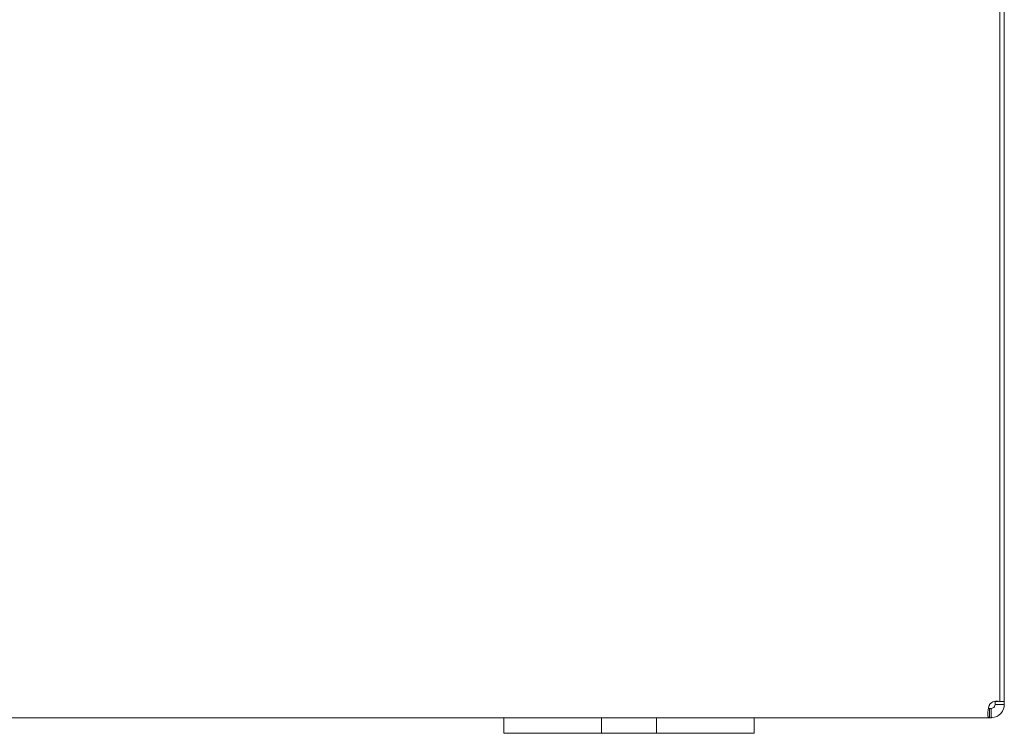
# Model space of a CAD drawing. Header units: inches. Extents: x 7 to 216, y 7 to 136.
# Tile 4 of 30: x 70.61 to 78.48, y 32.34 to 38.04. Entities that reach past the tile are written whole.
import ezdxf

# ---------------------------------------------------------------- set-up
doc = ezdxf.new("R2010")
doc.units = ezdxf.units.IN
doc.header["$LTSCALE"] = 13
doc.header["$MEASUREMENT"] = 0
doc.layers.add('Visible (ANSI)', color=7, linetype='Continuous', lineweight=5)

msp = doc.modelspace()

# ---------------------------------------------------------------- linework, layer by layer
at = {"layer": 'Visible (ANSI)'}
for p, q in [((78.4441, 40.3563), (78.4441, 32.589)), ((78.4811, 32.5916), (78.4811, 40.3563)), ((78.4071, 32.5916), (78.4071, 32.5926)), ((78.4071, 32.5916), (78.4359, 32.5916)), ((78.4071, 32.5668), (78.4071, 32.5916)), ((78.4441, 32.5916), (78.4811, 32.5916)), ((78.4811, 32.5916), (78.4811, 32.5668)), ((78.3639, 32.5118), (78.3639, 32.5355)), ((78.3639, 32.5355), (78.3759, 32.5355)), ((78.3639, 32.4615), (78.3639, 32.5118)), ((78.3759, 32.5118), (78.3759, 32.5355)), ((78.3759, 32.4615), (78.3759, 32.5118)), ((78.4071, 32.5668), (78.4308, 32.5668)), ((78.4308, 32.5668), (78.4811, 32.5668)), ((74.4811, 32.4615), (52.4811, 32.4615)), ((74.4811, 32.4615), (74.7311, 32.4615)), ((74.4811, 32.4615), (74.4811, 32.3365)), ((75.1371, 32.4615), (74.7311, 32.4615)), ((75.1371, 32.4615), (75.2621, 32.4615)), ((75.2621, 32.3365), (75.2621, 32.4615)), ((75.2621, 32.4615), (75.7001, 32.4615)), ((75.7001, 32.4615), (75.8251, 32.4615)), ((75.7001, 32.4615), (75.7001, 32.3365)), ((76.2311, 32.4615), (75.8251, 32.4615)), ((76.2311, 32.4615), (76.4811, 32.4615)), ((76.4811, 32.3365), (76.4811, 32.4615)), ((78.3639, 32.4615), (76.4811, 32.4615)), ((78.3759, 32.4615), (78.3639, 32.4615)), ((74.7311, 32.3365), (74.4811, 32.3365)), ((74.7311, 32.3365), (75.1371, 32.3365)), ((75.2621, 32.3365), (75.1371, 32.3365)), ((75.7001, 32.3365), (75.2621, 32.3365)), ((75.8251, 32.3365), (75.7001, 32.3365)), ((75.8251, 32.3365), (76.2311, 32.3365)), ((76.4811, 32.3365), (76.2311, 32.3365))]:
    msp.add_line(p, q, dxfattribs=at)
msp.add_arc((78.419, 32.5236), 0.07, 68.98043, 141.9526, dxfattribs=at)
for points, knots in [([(78.3639, 32.4615), (78.3549, 32.4615), (78.3496, 32.47), (78.3491, 32.4888), (78.3485, 32.5075), (78.3526, 32.5351), (78.3607, 32.5584), (78.3617, 32.5612), (78.3628, 32.564), (78.3639, 32.5668)], [2.47754, 2.47754, 2.47754, 2.47754, 3.10268, 3.10268, 3.10268, 3.728168, 3.728168, 3.728168, 3.805645, 3.805645, 3.805645, 3.805645]), ([(78.3759, 32.5355), (78.3846, 32.5355), (78.3963, 32.5407), (78.4022, 32.5499), (78.4057, 32.5554), (78.4071, 32.5616), (78.4071, 32.5668)], [-2.234849, -2.234849, -2.234849, -2.234849, -1.400927, -1.400927, -1.400927, -0.906744, -0.906744, -0.906744, -0.906744]), ([(78.4811, 32.5668), (78.4811, 32.5448), (78.4726, 32.5168), (78.4539, 32.4961), (78.4351, 32.4754), (78.4075, 32.4637), (78.3843, 32.4619), (78.3814, 32.4616), (78.3786, 32.4615), (78.3759, 32.4615)], [0.906744, 0.906744, 0.906744, 0.906744, 1.531883, 1.531883, 1.531883, 2.157371, 2.157371, 2.157371, 2.234849, 2.234849, 2.234849, 2.234849])]:
    msp.add_open_spline(points, degree=3, knots=knots, dxfattribs=at)
msp.add_open_spline([(78.3546, 32.5369), (78.357, 32.5359), (78.3601, 32.5355), (78.3639, 32.5355)], degree=3, dxfattribs=at)

doc.saveas('drawing.dxf')
